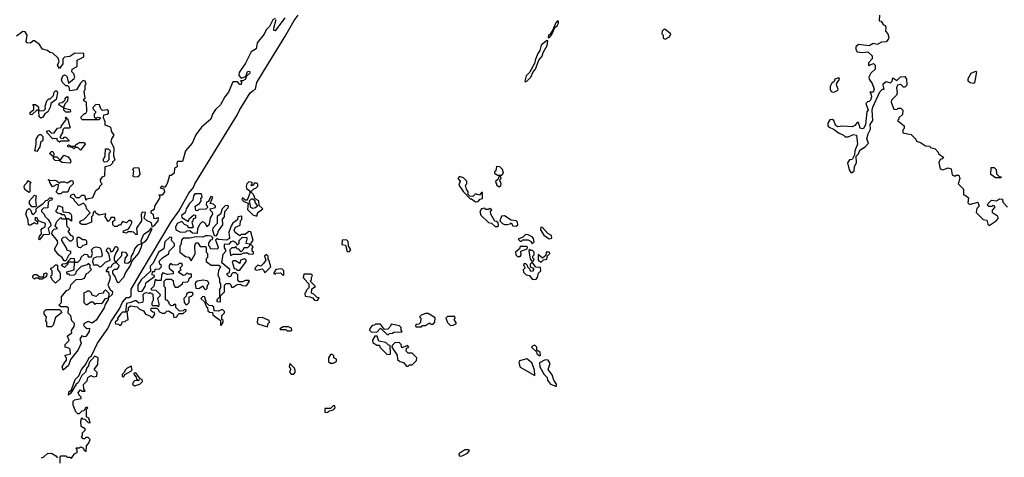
# Model space of a CAD drawing. Extents: x 2494106 to 2685573, y 758056 to 915185.
# Tile 119 of 256: x 2551524 to 2559001, y 892589 to 895911. Entities that reach past the tile are written whole.
import ezdxf

# ---------------------------------------------------------------- set-up
doc = ezdxf.new("R2010")
doc.units = 0

msp = doc.modelspace()

# ---------------------------------------------------------------- linework, layer by layer
at = {"layer": '0CON05XD'}
for points in [[(2551830, 892545), (2551830, 892595), (2551835, 892600), (2551875, 892600), (2551885, 892590), (2551905, 892590), (2551917, 892583), (2551940, 892615), (2551960, 892625), (2551960, 892645), (2551950, 892655), (2551955, 892660), (2551975, 892660), (2551987, 892667), (2552008.3, 892658.3), (2552011.7, 892641.7), (2552028.3, 892631.7), (2552030, 892675), (2552047, 892693), (2552060, 892725), (2552045, 892740), (2552025, 892740), (2552015, 892730), (2552005, 892730), (2551993, 892743), (2552000, 892755), (2552000, 892775), (2552020, 892795), (2552020, 892805), (2551991.7, 892821.7), (2551987.5, 892865), (2551995, 892890), (2552001.7, 892881.7), (2552018.3, 892878.3), (2552043, 892853), (2552058.3, 892851.7), (2552050, 892885), (2552030, 892895), (2552030, 892955), (2552040, 892965), (2552035, 892970), (2552020, 892965), (2552018.3, 892951.7), (2552008.3, 892941.7), (2551995, 892940), (2551975, 892920), (2551965, 892920), (2551950, 892935), (2551930, 892985), (2551930, 893015), (2551940, 893025), (2551990, 893035), (2551990, 893045), (2551975, 893060), (2551968.3, 893081.7), (2551985, 893100), (2551998.3, 893091.7), (2552020, 893090), (2552010, 893105), (2552008.3, 893141.7), (2552035, 893170), (2552040, 893195), (2552065, 893210), (2552085, 893200), (2552110, 893205), (2552111.7, 893231.7), (2552090, 893255), (2552117, 893293), (2552120, 893345), (2552095, 893357.5), (2552051.2, 893308.8), (2552047, 893283), (2552033, 893267), (2552022.5, 893235), (2551995, 893210), (2551966.7, 893155), (2551952.5, 893145), (2551912.5, 893075), (2551895, 893060), (2551896.7, 893085), (2551918.3, 893101.7), (2551945, 893179.2), (2551973.6, 893206.4), (2551991.9, 893255), (2552021.2, 893288.8), (2552055, 893348.8), (2552070, 893360), (2552113.5, 893455), (2552194.2, 893565.8), (2552215, 893616.2), (2552282.9, 893717.1), (2552305, 893765.8), (2552335, 893802), (2552355, 893803.3), (2552370, 893815), (2552369.2, 893865), (2552438, 893982), (2552675, 894377.1), (2552731.7, 894458.3), (2552808.9, 894595), (2552843.2, 894636.8), (2552853.5, 894665), (2553178.5, 895191.5), (2553193.6, 895225), (2553274.7, 895355.3), (2553295.6, 895374.4), (2553315.8, 895384.2), (2553325.7, 895435), (2553375, 895518), (2553538.5, 895781.5), (2553607.5, 895905), (2553638.6, 895945)], [(2553465, 895921.2), (2553445, 895911.2), (2553420.9, 895859.1), (2553395, 895834), (2553379.6, 895800.4), (2553326.9, 895735), (2553320.7, 895689.3), (2553281.5, 895668.5), (2553237.8, 895582.2), (2553189.3, 895510.7), (2553187.1, 895487.1), (2553205, 895466.7), (2553240, 895480), (2553255, 895517.1), (2553270, 895520), (2553270.8, 895505), (2553247, 895483), (2553235, 895456.7), (2553218.3, 895448.3), (2553201.7, 895448.3), (2553207.5, 895437.5), (2553205, 895420), (2553195, 895420), (2553178.3, 895438.3), (2553141.2, 895438.8), (2553109.3, 895360.7), (2553080.8, 895325), (2553047.5, 895265), (2553010.3, 895229.7), (2552988.6, 895195), (2552976, 895155), (2552905.5, 895094.5), (2552861.7, 895038.3), (2552833.3, 894975), (2552782.5, 894915), (2552760, 894835), (2552722.5, 894835), (2552717.5, 894825), (2552720, 894795), (2552700, 894785), (2552696.2, 894745), (2552675, 894727.5), (2552661.7, 894728.3), (2552647.5, 894675), (2552635, 894652.5), (2552625, 894640), (2552615, 894640), (2552605, 894650), (2552590, 894635), (2552618.3, 894628.3), (2552623.3, 894605), (2552605, 894580), (2552580, 894580), (2552587.5, 894567.5), (2552586.7, 894555), (2552547.5, 894495), (2552545, 894470), (2552520, 894455), (2552520, 894445), (2552537.5, 894435), (2552540, 894405), (2552555, 894402.5), (2552575, 894410), (2552572, 894385), (2552545, 894347.5), (2552535, 894337.5), (2552530, 894340), (2552525, 894370), (2552493, 894383), (2552470, 894405), (2552478.3, 894448.3), (2552455, 894450), (2552447.5, 894435), (2552450, 894385), (2552410.7, 894329.3), (2552415, 894280)], [(2553536.7, 895925), (2553465, 895826.7), (2553455, 895830), (2553454.2, 895845.8), (2553472.5, 895912.5)], [(2555545, 895772.5), (2555565, 895800), (2555588.3, 895851.7), (2555606, 895865), (2555616.7, 895885), (2555615, 895900), (2555605, 895900), (2555595, 895887.5), (2555570, 895830), (2555550, 895800), (2555540, 895795), (2555538.3, 895778.3), (2555545, 895772.5)], [(2558052.5, 895945), (2558051.7, 895901.7), (2558065, 895900), (2558080, 895875), (2558096.4, 895866.4), (2558102.5, 895855), (2558100, 895825), (2558117.5, 895805), (2558123.3, 895775), (2558122.5, 895765), (2558105, 895743.3), (2558068.3, 895741.7), (2558035, 895722.5), (2558005, 895730), (2557975, 895712.5), (2557895, 895722.5), (2557872.5, 895705), (2557873.8, 895685), (2557885, 895667.5), (2557925, 895662.5), (2557965, 895667.5), (2557997, 895637), (2557997, 895613), (2557970, 895585), (2557970, 895565), (2557975, 895560), (2557981.7, 895568.3), (2558008.3, 895578.3), (2558020, 895565), (2558020, 895535), (2557987.5, 895505), (2557973.3, 895475), (2557975, 895460), (2557997, 895427), (2558013.3, 895385), (2558005, 895360), (2557980, 895360), (2557988.3, 895348.3), (2557992.5, 895325), (2557985, 895300), (2557975, 895290), (2557961.7, 895288.3), (2557950, 895275), (2557967.5, 895225), (2557958.3, 895211.7), (2557946.7, 895115), (2557935, 895087.5), (2557925, 895082.5), (2557907, 895087), (2557895, 895130), (2557885, 895130), (2557865, 895107.5), (2557845, 895096.7), (2557775, 895102.5), (2557735, 895096.7), (2557719.3, 895109.3), (2557706.7, 895145), (2557695, 895153.3), (2557675, 895150), (2557660, 895125), (2557660, 895105), (2557667, 895097), (2557708.3, 895078.3), (2557741.7, 895051.7), (2557780, 895035), (2557793, 895023), (2557815, 895022.5), (2557855, 895040), (2557880, 895035), (2557885.8, 894965), (2557866.2, 894915), (2557863.3, 894885), (2557845, 894850), (2557825, 894847.5), (2557810, 894825), (2557822.3, 894772.3), (2557835, 894750), (2557845, 894750), (2557860, 894765), (2557862.7, 894797.3), (2557878.8, 894825), (2557876.7, 894875), (2557895, 894893.3), (2557905, 894921.2), (2557943.9, 894946.1), (2557970, 894975), (2557957.5, 895007.5), (2557966.1, 895043.9), (2557985, 895080), (2557983.6, 895116.4), (2558003, 895147), (2557998.8, 895225), (2558003.6, 895246.4), (2558055, 895362.5), (2558075, 895383.3), (2558090, 895385), (2558080, 895415), (2558082.5, 895425), (2558105, 895442.5), (2558137, 895433), (2558150, 895445), (2558155, 895470), (2558185, 895450), (2558195, 895460)], [(2552415, 894280), (2552405, 894280), (2552387, 894297), (2552375, 894300), (2552345, 894300), (2552335, 894290), (2552310, 894295), (2552311.7, 894308.3), (2552348.3, 894321.7), (2552357, 894333), (2552377.5, 894375), (2552367, 894387), (2552353, 894387), (2552335, 894370), (2552305, 894380), (2552288.3, 894351.7), (2552275, 894350), (2552265, 894340), (2552245, 894340), (2552230, 894355), (2552231.7, 894378.3), (2552250, 894395), (2552245, 894410), (2552215, 894410), (2552210, 894395), (2552195, 894380), (2552173.6, 894413.6), (2552178.3, 894438.3), (2552128.3, 894428.3), (2552101.7, 894441.7), (2552095, 894460), (2552081.7, 894448.3), (2552080, 894425), (2552070, 894415), (2552070, 894375), (2552025, 894357.5), (2551995, 894357.5), (2551982.5, 894365), (2551980, 894375), (2551987, 894383), (2552010, 894395), (2552060, 894445), (2552030, 894475), (2552027.5, 894495), (2552008.3, 894518.3), (2551971.7, 894501.7), (2551940, 894535), (2551938.3, 894548.3), (2551910, 894565), (2551911.7, 894578.3), (2551935, 894590), (2551941.7, 894571.7), (2551952.5, 894562.5), (2551977.5, 894562.5), (2551995, 894580), (2552015, 894580), (2552025, 894540), (2552035, 894550), (2552078.3, 894561.7), (2552102.5, 894615), (2552130, 894635), (2552133, 894647), (2552150, 894665), (2552140, 894675), (2552137.5, 894695), (2552151.7, 894718.3), (2552170, 894725), (2552172.5, 894797.5), (2552212.5, 894807.5), (2552230, 894825), (2552230, 894835), (2552250, 894845), (2552237.5, 894875), (2552240, 894935), (2552217.5, 894985), (2552223, 895007), (2552240, 895035), (2552220, 895065), (2552218.3, 895088.3), (2552208.3, 895098.3), (2552171.7, 895111.7), (2552172.5, 895135), (2552160, 895165), (2552161.7, 895188.3), (2552187, 895193), (2552198.3, 895201.7), (2552198.3, 895218.3), (2552187.5, 895227.5), (2552153, 895223), (2552140, 895235), (2552130, 895265), (2552103, 895267), (2552080, 895245), (2552083, 895233), (2552100, 895215), (2552100, 895205), (2552090, 895195), (2552090, 895175), (2552105, 895160), (2552115, 895170), (2552140, 895165), (2552125, 895150), (2552001.7, 895151.7), (2551991.7, 895161.7), (2551990, 895175), (2552015, 895200), (2552025, 895200), (2552032.5, 895215), (2552030, 895285), (2552010, 895295), (2552011.7, 895308.3), (2552020, 895315), (2552012.5, 895365), (2552020, 895385), (2552020, 895415), (2552027.5, 895422.5), (2552020, 895445), (2552005, 895450), (2551985, 895430), (2551955, 895377.5), (2551905, 895370), (2551898.3, 895398.3), (2551888.3, 895408.3), (2551875, 895410), (2551850, 895435), (2551842.5, 895455), (2551852.5, 895485), (2551865, 895492.5), (2551881.7, 895481.7), (2551895, 895430), (2551936.4, 895463.6), (2551942.5, 895475), (2551935, 895500), (2551920, 895515), (2551922.5, 895535), (2551960, 895555), (2551960, 895605), (2552010, 895630), (2552010, 895655), (2551942.9, 895657.1), (2551905, 895632.5), (2551863, 895627), (2551852.5, 895615), (2551852.5, 895575), (2551825, 895540), (2551810, 895565), (2551822.5, 895595), (2551815, 895620), (2551775, 895657.5), (2551753, 895663), (2551735, 895677.5), (2551697, 895687), (2551673, 895723), (2551635, 895750), (2551625, 895750), (2551605, 895732.5), (2551580, 895735), (2551572.5, 895745), (2551580, 895795), (2551565, 895820), (2551548.3, 895821.7), (2551500, 895785)], [(2556425, 895762.5), (2556459.3, 895780.7), (2556467.5, 895805), (2556425, 895837.5), (2556415, 895837.5), (2556402.5, 895825), (2556400, 895805), (2556410, 895795), (2556411.7, 895771.7), (2556425, 895762.5)], [(2555365, 895440), (2555375, 895443.3), (2555406.2, 895475), (2555422.5, 895515), (2555441.2, 895535), (2555466.2, 895605), (2555491.2, 895635), (2555498.8, 895661.2), (2555528.8, 895715), (2555535, 895750), (2555525, 895750), (2555485, 895717.5), (2555473.8, 895676.2), (2555457.5, 895655), (2555437.5, 895605), (2555437, 895583), (2555395, 895510), (2555370, 895485), (2555360, 895445), (2555365, 895440)], [(2558765, 895427.5), (2558741.7, 895431.7), (2558727.5, 895445), (2558727.5, 895465), (2558750, 895505), (2558785, 895520), (2558790, 895515), (2558775, 895432.5), (2558765, 895427.5)], [(2557695, 895360), (2557715, 895362.5), (2557737.5, 895375), (2557740, 895385), (2557728.3, 895408.3), (2557727.5, 895425), (2557747.5, 895455), (2557750, 895465), (2557745, 895470), (2557715, 895460), (2557708.3, 895441.7), (2557691.7, 895428.3), (2557677.5, 895405), (2557677.5, 895385), (2557685, 895370), (2557695, 895360)], [(2558195, 895460), (2558213, 895477), (2558245, 895480), (2558259.3, 895459.3), (2558260, 895415), (2558245, 895400), (2558235, 895400), (2558215, 895420), (2558190, 895415), (2558182.5, 895395), (2558187.5, 895355), (2558181.7, 895338.3), (2558145, 895300), (2558142.5, 895285), (2558161.7, 895231.7), (2558185, 895230), (2558195, 895240), (2558215, 895240), (2558230, 895225), (2558228.3, 895191.7), (2558200, 895165), (2558200, 895155), (2558190, 895145), (2558240, 895105), (2558240, 895085), (2558230, 895075), (2558231.7, 895051.7), (2558295, 895040), (2558330, 895005), (2558335, 894990), (2558365, 894980), (2558403, 894953), (2558435, 894950), (2558441.7, 894941.7), (2558475, 894930), (2558500, 894905), (2558501.7, 894891.7), (2558538.3, 894868.3), (2558530, 894855), (2558515, 894850), (2558503, 894827), (2558515, 894780), (2558535, 894772.5), (2558575, 894787.5), (2558598.3, 894778.3), (2558605, 894732.5), (2558625, 894722.5), (2558635, 894730), (2558655, 894730), (2558662.5, 894705), (2558650, 894665), (2558692.5, 894625), (2558691.7, 894581.7), (2558705, 894580), (2558728.3, 894558.3), (2558725, 894520), (2558735, 894510), (2558745, 894510), (2558800, 894525), (2558810, 894495), (2558793, 894477), (2558788.3, 894448.3), (2558840, 894395), (2558868.3, 894388.3), (2558875, 894360), (2558885, 894347.5), (2558940, 894385), (2558957.5, 894405), (2558949.3, 894419.3), (2558912.5, 894445), (2558912.5, 894465), (2558930, 894485), (2558930, 894495), (2558915, 894500), (2558907.5, 894492.5), (2558883.6, 894493.6), (2558873, 894503), (2558877.5, 894515), (2558905, 894540), (2558943, 894537), (2558965, 894550), (2558988.3, 894548.3), (2558990, 894525), (2559025, 894487.5)], [(2551685, 895163.3), (2551672.5, 895175), (2551670, 895220), (2551657.5, 895227.5), (2551615, 895190), (2551602.5, 895192.5), (2551603.6, 895206.4), (2551631.7, 895228.3), (2551630, 895255), (2551623, 895267), (2551645, 895267.5), (2551660, 895255), (2551667.5, 895245), (2551670, 895220), (2551707, 895223), (2551720, 895235), (2551717.5, 895255), (2551730, 895295), (2551745, 895310), (2551755, 895310), (2551780, 895335), (2551785, 895360), (2551795, 895370), (2551805, 895370), (2551810, 895355), (2551800, 895305), (2551760, 895275), (2551757, 895253), (2551738.3, 895211.7), (2551713.6, 895196.4), (2551699.3, 895170.7), (2551685, 895163.3)], [(2551905, 895210), (2551875, 895210), (2551860, 895225), (2551860, 895240), (2551820, 895265), (2551825, 895280), (2551847, 895283), (2551858.3, 895291.7), (2551868.3, 895301.7), (2551870, 895315), (2551885, 895327.5), (2551890, 895325), (2551887, 895293), (2551871.7, 895278.3), (2551860, 895255), (2551860, 895240), (2551908.3, 895228.3), (2551910, 895215), (2551905, 895210)], [(2551825, 894982.5), (2551811.7, 894991.7), (2551808.3, 895008.3), (2551775, 895007.5), (2551731.7, 895051.7), (2551730, 895065), (2551745, 895070), (2551765, 895050), (2551785, 895052.5), (2551811.7, 895088.3), (2551838.3, 895091.7), (2551840, 895105), (2551880, 895155), (2551870, 895165), (2551875, 895170), (2551890, 895155), (2551903, 895103), (2551910, 895095), (2551901.7, 895088.3), (2551862.5, 895087.5), (2551851.7, 895078.3), (2551850, 895055), (2551830, 895025), (2551830, 895015), (2551855, 895010), (2551861.7, 895018.3), (2551875, 895020), (2551900, 894995), (2551895, 894990), (2551835, 894990), (2551825, 894982.5)], [(2551655, 894910), (2551640, 894915), (2551650, 894965), (2551650, 895005), (2551665, 895030), (2551675, 895040), (2551685, 895040), (2551700, 895025), (2551700, 894995), (2551681.7, 894978.3), (2551677.5, 894945), (2551655, 894910)], [(2551905, 894822.5), (2551847, 894827), (2551825, 894840), (2551793, 894843), (2551780, 894855), (2551780, 894870), (2551750, 894895), (2551765, 894910), (2551775, 894910), (2551782.5, 894895), (2551780, 894870), (2551805, 894870), (2551825, 894850), (2551835, 894850), (2551858.3, 894881.7), (2551890.7, 894870.7), (2551910, 894845), (2551911.7, 894828.3), (2551905, 894822.5)], [(2551985, 894920), (2551965, 894940), (2551945, 894940), (2551935, 894930), (2551925, 894940), (2551890, 894945), (2551890, 894955), (2551895, 894960), (2551915, 894950), (2551945, 894950), (2551955, 894970), (2551965, 894970), (2551975, 894980), (2552015, 894980), (2552020, 894965), (2551985, 894920)], [(2552165, 894830), (2552157.5, 894845), (2552171.7, 894878.3), (2552175, 894930), (2552195, 894930), (2552210, 894915), (2552210, 894905), (2552200, 894895), (2552201.7, 894848.3), (2552185, 894832.5), (2552165, 894830)], [(2552395, 894717.5), (2552425, 894720), (2552437.5, 894735), (2552430, 894785), (2552392.5, 894787.5), (2552380, 894775), (2552387.5, 894765), (2552383, 894723), (2552395, 894717.5)], [(2555185, 894730), (2555197.5, 894745), (2555190, 894775), (2555170, 894795), (2555145, 894797.5), (2555140, 894765), (2555130, 894755), (2555130, 894745), (2555155, 894730), (2555185, 894730)], [(2558975, 894710), (2558935, 894710), (2558900, 894735), (2558901.7, 894788.3), (2558925, 894790), (2558940, 894775), (2558941.7, 894741.7), (2558961.7, 894721.7), (2558978.3, 894718.3), (2558975, 894710)], [(2551595, 894600), (2551567, 894617), (2551557.5, 894635), (2551560, 894655), (2551580, 894675), (2551585, 894690), (2551610, 894675), (2551600, 894665), (2551600, 894605), (2551595, 894600)], [(2551835, 894590), (2551815, 894590), (2551800, 894605), (2551817, 894633), (2551818.3, 894658.3), (2551805, 894660), (2551772.5, 894642.5), (2551752.5, 894675), (2551750, 894690), (2551740, 894695), (2551747, 894697), (2551750, 894690), (2551791.7, 894691.7), (2551807, 894687), (2551825, 894670), (2551835, 894680), (2551865, 894680), (2551885, 894672.5), (2551915, 894690), (2551928.3, 894688.3), (2551930, 894665), (2551903, 894637), (2551888.3, 894601.7), (2551848.3, 894601.7), (2551835, 894590)], [(2554985, 894527.5), (2555005, 894530), (2555021.7, 894548.3), (2555037.5, 894552.5), (2555038.3, 894598.3), (2555031.7, 894598.3), (2555015, 894580), (2554985, 894590), (2554965, 894570), (2554941.7, 894571.7), (2554930, 894585), (2554930, 894605), (2554917.5, 894625), (2554910, 894655), (2554920, 894665), (2554920, 894685), (2554895, 894710), (2554865, 894720), (2554850, 894705), (2554870, 894685), (2554860, 894655), (2554893.9, 894603.9), (2554945, 894550), (2554955, 894550), (2554985, 894527.5)], [(2555165, 894642.5), (2555177, 894653), (2555180, 894665), (2555178.3, 894678.3), (2555170, 894685), (2555171.7, 894698.3), (2555180, 894705), (2555175, 894720), (2555161.7, 894718.3), (2555158.3, 894701.7), (2555138.3, 894681.7), (2555147.5, 894655), (2555165, 894642.5)], [(2553325, 894420), (2553331.7, 894448.3), (2553370, 894475), (2553341.7, 894501.7), (2553340, 894535), (2553311.7, 894551.7), (2553300, 894585), (2553280, 894605), (2553301.7, 894628.3), (2553318.3, 894631.7), (2553331.7, 894648.3), (2553331.7, 894661.7), (2553325, 894670), (2553305, 894670), (2553300, 894655), (2553285, 894650), (2553280, 894655), (2553288.3, 894661.7), (2553290, 894675), (2553265, 894680), (2553250, 894665), (2553242.5, 894645), (2553245, 894630), (2553271.7, 894611.7), (2553272.5, 894595), (2553257.5, 894552.5), (2553248.3, 894541.7), (2553235, 894540), (2553215, 894560), (2553210, 894545), (2553225, 894530), (2553258.3, 894518.3), (2553255, 894470), (2553295, 894430), (2553325, 894420)], [(2551675, 894240), (2551670, 894245), (2551673, 894267), (2551690, 894285), (2551687.5, 894315), (2551693.6, 894326.4), (2551718.3, 894341.7), (2551720, 894365), (2551671.7, 894381.7), (2551661.7, 894391.7), (2551660, 894405), (2551645, 894410), (2551640, 894395), (2551658.3, 894378.3), (2551660, 894365), (2551655, 894360), (2551635, 894370), (2551605, 894350), (2551595, 894350), (2551590, 894355), (2551589.3, 894389.3), (2551570, 894435), (2551581.7, 894468.3), (2551595, 894477.5), (2551607, 894467), (2551615, 894440), (2551628.3, 894431.7), (2551650, 894455), (2551650, 894475), (2551661.7, 894488.3), (2551703, 894517), (2551721.7, 894538.3), (2551735, 894540), (2551751.7, 894558.3), (2551765, 894560), (2551770, 894555), (2551768.3, 894541.7), (2551751.7, 894538.3), (2551740, 894525), (2551736.7, 894483.3), (2551705, 894480), (2551690, 894465), (2551690, 894455), (2551710, 894435), (2551715, 894420), (2551740, 894395), (2551757.5, 894365), (2551760, 894345), (2551740, 894325), (2551750, 894285), (2551745, 894280), (2551702.5, 894277.5), (2551675, 894240)], [(2551645, 894490), (2551615, 894490), (2551597.5, 894515), (2551597.5, 894535), (2551635, 894580), (2551650, 894575), (2551643.3, 894545), (2551650, 894495), (2551645, 894490)], [(2552875, 894290), (2552877.5, 894325), (2552891.2, 894358.8), (2552911.7, 894378.3), (2552929.3, 894369.3), (2552945, 894340), (2552965, 894360), (2552973, 894407), (2552990, 894435), (2552988.3, 894448.3), (2552971.7, 894461.7), (2552970, 894475), (2553010, 894485), (2553010, 894495), (2552995, 894510), (2552970, 894515), (2552990, 894565), (2552975, 894570), (2552958.3, 894531.7), (2552942.5, 894525), (2552940, 894505), (2552948.3, 894498.3), (2552950, 894485), (2552938.3, 894471.7), (2552885, 894470), (2552875, 894460), (2552861.7, 894461.7), (2552857.5, 894495), (2552890, 894515), (2552902.5, 894535), (2552900, 894555), (2552910, 894565), (2552905, 894590), (2552855, 894590), (2552843.3, 894575), (2552838.3, 894541.7), (2552812.5, 894515), (2552787.5, 894475), (2552780, 894445), (2552753.3, 894425), (2552755, 894410), (2552805, 894380), (2552811.7, 894398.3), (2552845, 894430), (2552858.3, 894428.3), (2552860, 894405), (2552841.7, 894398.3), (2552838.3, 894381.7), (2552830, 894375), (2552840, 894335), (2552835, 894330), (2552805, 894330), (2552800, 894345), (2552775, 894357.5), (2552755, 894380), (2552720, 894365), (2552707.5, 894335), (2552710, 894315), (2552745, 894297.5), (2552785, 894300), (2552793, 894307), (2552815, 894310), (2552835, 894292.5), (2552875, 894290)], [(2553295, 894477.5), (2553280, 894485), (2553270, 894535), (2553285, 894550), (2553295, 894550), (2553308.3, 894538.3), (2553310, 894525), (2553330, 894495), (2553315, 894482.5), (2553295, 894477.5)], [(2551875, 894080), (2551861.7, 894081.7), (2551846.4, 894106.4), (2551817.5, 894125), (2551790, 894165), (2551790, 894175), (2551812.5, 894215), (2551811.7, 894231.7), (2551767.5, 894285), (2551773, 894307), (2551785, 894320), (2551810, 894325), (2551792.5, 894345), (2551805, 894380), (2551835, 894410), (2551845, 894400), (2551880, 894400), (2551865, 894430), (2551845, 894430), (2551838.3, 894438.3), (2551813, 894443), (2551801.7, 894451.7), (2551800, 894465), (2551810, 894475), (2551815, 894500), (2551848.3, 894488.3), (2551851.7, 894451.7), (2551897, 894447), (2551910, 894440), (2551917.5, 894425), (2551918.3, 894381.7), (2551895, 894400), (2551880, 894400), (2551880, 894355), (2551883, 894343), (2551900, 894325), (2551898.3, 894311.7), (2551890, 894305), (2551910, 894275), (2551928.3, 894268.3), (2551930, 894245), (2551915, 894230), (2551905, 894230), (2551875, 894260), (2551853, 894257), (2551840, 894245), (2551840, 894235), (2551880, 894175), (2551880, 894165), (2551910, 894155), (2551910, 894135), (2551895, 894120), (2551875, 894080)], [(2553015, 894270), (2553027, 894283), (2553033, 894307), (2553067, 894353), (2553063.3, 894396.7), (2553080, 894415), (2553082.5, 894455), (2553107, 894483), (2553110, 894495), (2553105, 894500), (2553085, 894497.5), (2553062.5, 894475), (2553050, 894435), (2553023, 894417), (2553022.5, 894365), (2552991.7, 894328.3), (2552987.5, 894315), (2553001.7, 894271.7), (2553015, 894270)], [(2555155, 894340), (2555160, 894345), (2555158.3, 894368.3), (2555145, 894380), (2555131.7, 894381.7), (2555102.5, 894435), (2555100, 894455), (2555108.3, 894468.3), (2555095, 894477.5), (2555085, 894470), (2555065, 894470), (2555055, 894480), (2555030, 894475), (2555017.5, 894455), (2555025, 894427.5), (2555085, 894372.5), (2555107.5, 894367.5), (2555135, 894340), (2555155, 894340)], [(2553045, 893770), (2553050, 893775), (2553050, 893815), (2553080, 893845), (2553080, 893895), (2553091.7, 893908.3), (2553118.3, 893908.3), (2553128.3, 893898.3), (2553131.7, 893881.7), (2553145, 893880), (2553175, 893900), (2553195, 893902.5), (2553215, 893892.5), (2553245, 893890), (2553270, 893925), (2553265, 893930), (2553235, 893930), (2553215, 893920), (2553191.7, 893921.7), (2553180, 893935), (2553180, 893975), (2553165, 893990), (2553141.7, 893988.3), (2553131.7, 893978.3), (2553128.3, 893961.7), (2553115, 893960), (2553100, 893975), (2553100, 893985), (2553118.3, 893991.7), (2553120, 894015), (2553060, 894065), (2553068.3, 894131.7), (2553090, 894155), (2553090, 894165), (2553078.3, 894178.3), (2553080, 894205), (2553085, 894210), (2553115, 894207.5), (2553131.7, 894228.3), (2553145, 894232.5), (2553168.3, 894218.3), (2553175, 894200), (2553190, 894215), (2553190, 894235), (2553215, 894260), (2553248.3, 894258.3), (2553250, 894245), (2553240, 894215), (2553268.3, 894208.3), (2553270, 894195), (2553255, 894180), (2553225, 894180), (2553218.3, 894161.7), (2553205, 894150), (2553188.3, 894168.3), (2553171.7, 894171.7), (2553165, 894190), (2553155, 894180), (2553135, 894180), (2553120, 894165), (2553125, 894120), (2553145, 894130), (2553205, 894130), (2553225, 894140), (2553255, 894140), (2553265, 894133.3), (2553295, 894130), (2553300, 894135), (2553300, 894145), (2553290, 894155), (2553290, 894175), (2553297, 894187), (2553280, 894205), (2553281.7, 894218.3), (2553297.5, 894235), (2553280, 894300), (2553265, 894302.5), (2553235, 894280), (2553205, 894280), (2553195, 894270), (2553160, 894295), (2553153, 894313), (2553163.6, 894336.4), (2553198.3, 894351.7), (2553200, 894385), (2553210, 894395), (2553210, 894420), (2553180, 894415), (2553178.3, 894391.7), (2553143.3, 894366.7), (2553130, 894345), (2553113.3, 894295), (2553117.5, 894255), (2553113, 894247), (2553095, 894237.5), (2553032.5, 894242.5), (2553025, 894250), (2553011.7, 894238.3), (2553030, 894185), (2553025, 894170), (2552971.7, 894171.7), (2552970, 894185), (2552960, 894195), (2552960, 894215), (2552975, 894240), (2552988.3, 894241.7), (2552990, 894255), (2552977, 894267), (2552955, 894270), (2552935, 894270), (2552915, 894260), (2552865, 894262.5), (2552815, 894252.5), (2552765, 894252.5), (2552753, 894237), (2552747, 894203), (2552740, 894195), (2552740, 894145), (2552783, 894113), (2552808.3, 894108.3), (2552825, 894080), (2552857, 894133), (2552853.3, 894195), (2552861.7, 894218.3), (2552876.4, 894216.4), (2552895, 894190), (2552935, 894190), (2552940, 894185), (2552940, 894145), (2552950, 894135), (2552950, 894105), (2552940, 894095), (2552940, 894075), (2552978.3, 894048.3), (2553035, 894047.5), (2553048.3, 894038.3), (2553032.5, 894005), (2553027.5, 893975), (2553040, 893945), (2553040, 893915), (2553050, 893905), (2553050, 893875), (2553040, 893865), (2553040, 893805), (2553020, 893785), (2553021.7, 893771.7), (2553045, 893770)], [(2555295, 894342.5), (2555307.5, 894352.5), (2555303.3, 894375), (2555295, 894383.3), (2555255, 894390), (2555205, 894422.5), (2555181.7, 894418.3), (2555170, 894385), (2555190, 894365), (2555205, 894357.5), (2555225, 894357.5), (2555247.5, 894362.5), (2555255, 894370), (2555270, 894345), (2555295, 894342.5)], [(2552275, 893914.3), (2552266.4, 893916.4), (2552247, 893967), (2552230, 893985), (2552230, 894005), (2552243, 894017), (2552265, 894017.5), (2552277, 894033), (2552280, 894045), (2552261.7, 894061.7), (2552260, 894075), (2552298.3, 894121.7), (2552300, 894145), (2552305, 894150), (2552325, 894147.5), (2552342.5, 894125), (2552323, 894097), (2552320, 894065), (2552346.2, 894063.8), (2552368.3, 894081.7), (2552372.5, 894115), (2552386.2, 894135), (2552397.5, 894172.5), (2552420.7, 894199.3), (2552448.3, 894211.7), (2552446.2, 894235), (2552466.4, 894283.6), (2552508.8, 894311.2), (2552525, 894330), (2552525.8, 894315), (2552495, 894252.5), (2552475, 894224.2), (2552451.7, 894208.3), (2552447.5, 894185), (2552425, 894139.2), (2552377, 894083), (2552363.8, 894045), (2552328.5, 893991.5), (2552312.5, 893955), (2552275, 893914.3)], [(2555545, 894246.7), (2555565, 894252.5), (2555563, 894273), (2555535, 894287.5), (2555495, 894332.5), (2555482.5, 894335), (2555480, 894315), (2555504.2, 894274.2), (2555545, 894246.7)], [(2551985, 894180), (2551971.7, 894181.7), (2551963, 894193), (2551960, 894255), (2551965, 894260), (2551975, 894260), (2552003, 894243), (2552021.7, 894241.7), (2552031.7, 894231.7), (2552030, 894205), (2552003.9, 894196.1), (2551985, 894180)], [(2552428.3, 893848.3), (2552455, 893850), (2552477.5, 893885), (2552483.6, 893916.4), (2552548.3, 893961.7), (2552548.3, 893968.3), (2552530, 893975), (2552531.7, 893998.3), (2552550, 894000), (2552551.7, 894018.3), (2552585, 894020), (2552598.3, 894031.7), (2552600, 894045), (2552587.5, 894055), (2552583.3, 894076.7), (2552610, 894105), (2552657.5, 894132.5), (2552660, 894155), (2552700, 894195), (2552698.3, 894208.3), (2552677.5, 894235), (2552678.3, 894258.3), (2552665, 894260), (2552626.7, 894225), (2552618.8, 894171.2), (2552577.5, 894145), (2552537, 894063), (2552515, 894040), (2552518.3, 894001.7), (2552447.5, 893935), (2552420, 893895), (2552420, 893855), (2552428.3, 893848.3)], [(2554025, 894150), (2554037.5, 894165), (2554020, 894195), (2554018.3, 894228.3), (2554005, 894240), (2553971.7, 894238.3), (2553970, 894205), (2553998.3, 894198.3), (2554011.7, 894151.7), (2554025, 894150)], [(2555415, 894210), (2555430, 894225), (2555425, 894250), (2555415, 894262.5), (2555385, 894277.5), (2555365, 894280), (2555345, 894260), (2555310, 894245), (2555325, 894230), (2555335, 894230), (2555345, 894240), (2555385, 894240), (2555408.3, 894228.3), (2555415, 894210)], [(2551855, 893250), (2551847.5, 893275), (2551863, 893307), (2551880, 893325), (2551880, 893345), (2551871.7, 893351.7), (2551870, 893365), (2551910, 893375), (2551907, 893407), (2551897, 893417), (2551870, 893425), (2551870, 893445), (2551900, 893475), (2551887.5, 893505), (2551893.6, 893516.4), (2551920, 893535), (2551918.3, 893551.7), (2551937, 893583), (2551940, 893605), (2551920, 893625), (2551911.7, 893661.7), (2551893, 893683), (2551895, 893720), (2551881.7, 893731.7), (2551835, 893730), (2551820, 893745), (2551840, 893765), (2551841.7, 893808.3), (2551881.7, 893858.3), (2551895, 893860), (2551908.3, 893871.7), (2551911.7, 893898.3), (2551951.7, 893938.3), (2551995, 893940), (2552015, 893950), (2552030, 893985), (2552045, 893990), (2552070, 894015), (2552060, 894025), (2552058.3, 894048.3), (2552045, 894060), (2552035, 894050), (2551991.7, 894038.3), (2551951.7, 893998.3), (2551948.3, 893981.7), (2551938.3, 893971.7), (2551905, 893970), (2551898.3, 893978.3), (2551885, 893980), (2551883, 893997), (2551938.3, 894011.7), (2551940, 894070), (2551890, 894070), (2551890, 894055), (2551865, 894030), (2551840, 894045), (2551851.7, 894058.3), (2551875, 894060), (2551890, 894070), (2551891.7, 894078.3), (2551915, 894100), (2551938.3, 894098.3), (2551940, 894070), (2551965, 894070), (2551985, 894090), (2551991.7, 894108.3), (2552015, 894130), (2552038.3, 894128.3), (2552045, 894110), (2552068.3, 894111.7), (2552077.5, 894135), (2552070, 894165), (2552087.5, 894182.5), (2552105, 894187.5), (2552130.7, 894180.7), (2552140.7, 894170.7), (2552150, 894125), (2552145, 894110), (2552105, 894107.5), (2552082.5, 894097.5), (2552077.5, 894075), (2552085, 894050), (2552115, 894050), (2552128.3, 894038.3), (2552141.7, 894038.3), (2552175, 894070), (2552210, 894085), (2552200, 894135), (2552183, 894157), (2552185, 894170), (2552195, 894180), (2552207, 894177), (2552215, 894150), (2552230, 894155), (2552251.7, 894188.3), (2552258.3, 894188.3), (2552268.3, 894178.3), (2552270, 894165), (2552255, 894140), (2552240, 894105), (2552240, 894085), (2552250, 894075), (2552248.3, 894061.7), (2552235, 894060), (2552220, 894045), (2552218.3, 894031.7), (2552195, 894030), (2552180, 894005), (2552180, 894000), (2552198.3, 893998.3), (2552200, 893975), (2552210, 893965), (2552208.3, 893938.3), (2552192.5, 893895), (2552212, 893862), (2552227.7, 893847.7), (2552225.6, 893825), (2552201.7, 893801.7), (2552202.5, 893832.5), (2552175, 893860), (2552160, 893845), (2552160, 893835), (2552125, 893830), (2552105, 893810), (2552075, 893820), (2552070, 893835), (2552055, 893850), (2552035, 893850), (2552028.3, 893841.7), (2552011.7, 893838.3), (2552010, 893765), (2552025, 893750), (2552035, 893750), (2552065, 893770), (2552078.3, 893768.3), (2552095, 893750), (2552105, 893760), (2552143, 893757), (2552156.4, 893763.6), (2552175, 893793.3), (2552195, 893800), (2552196.2, 893786.2), (2552172.3, 893747.7), (2552165, 893722.5), (2552105, 893630.8), (2552075, 893607.5), (2552045, 893620), (2552012.5, 893605), (2552008.3, 893588.3), (2552023.6, 893573.6), (2552035, 893567.5), (2552055, 893570), (2552052, 893545), (2552025, 893506.7), (2552012.5, 893502.5), (2551995, 893510), (2551980, 893485), (2551990, 893455), (2551966.7, 893405), (2551908.8, 893331.2), (2551894.2, 893285), (2551855, 893250)], [(2555325, 894112.5), (2555332.5, 894125), (2555330, 894155), (2555378.3, 894171.7), (2555380, 894185), (2555375, 894190), (2555325, 894190), (2555318.3, 894171.7), (2555290, 894145), (2555292.5, 894125), (2555303.3, 894113.3), (2555325, 894112.5)], [(2555425, 894080), (2555430, 894095), (2555421.7, 894101.7), (2555420, 894115), (2555430, 894125), (2555430, 894145), (2555418.3, 894158.3), (2555405, 894160), (2555395, 894170), (2555390, 894155), (2555400, 894095), (2555411.7, 894081.7), (2555425, 894080)], [(2553195, 894010), (2553242.5, 894075), (2553242.5, 894085), (2553230, 894095), (2553200, 894085), (2553195, 894060), (2553161.7, 894081.7), (2553148.3, 894081.7), (2553138.3, 894071.7), (2553151.7, 894021.7), (2553165, 894020), (2553175, 894010), (2553195, 894010)], [(2553385, 893990), (2553430, 894035), (2553417, 894087), (2553410, 894095), (2553410, 894115), (2553397.5, 894127.5), (2553383.6, 894116.4), (2553392.5, 894085), (2553375, 894060), (2553355, 894040), (2553331.7, 894048.3), (2553313, 894027), (2553310, 894015), (2553325, 894010), (2553365, 894020), (2553378.3, 894008.3), (2553385, 893990)], [(2555485, 894070), (2555501.7, 894088.3), (2555526.4, 894093.6), (2555531.7, 894118.3), (2555550, 894135), (2555547.5, 894145), (2555522.5, 894147.5), (2555518.3, 894121.7), (2555495, 894100), (2555461.7, 894128.3), (2555460, 894085), (2555485, 894070)], [(2551795, 893910), (2551770, 893935), (2551768.3, 893948.3), (2551760, 893955), (2551761.7, 893968.3), (2551770, 893975), (2551770, 894005), (2551761.7, 894011.7), (2551760, 894025), (2551775, 894030), (2551795, 894050), (2551805, 894050), (2551810, 894045), (2551810, 894015), (2551827, 893997), (2551830, 893985), (2551830, 893945), (2551795, 893910)], [(2552285, 893590), (2552298.3, 893601.7), (2552301.7, 893618.3), (2552325, 893620), (2552335, 893630), (2552348.3, 893631.7), (2552340, 893695), (2552350, 893705), (2552350, 893725), (2552365, 893740), (2552415, 893730), (2552433, 893713), (2552465, 893700), (2552480, 893675), (2552512.5, 893662.5), (2552525, 893650), (2552535, 893650), (2552550, 893675), (2552548.3, 893688.3), (2552535, 893690), (2552521.7, 893701.7), (2552520, 893715), (2552525, 893720), (2552565, 893720), (2552578.3, 893708.3), (2552580, 893695), (2552605, 893682.5), (2552625, 893682.5), (2552641.7, 893698.3), (2552655, 893700), (2552688.3, 893678.3), (2552695, 893650), (2552720, 893655), (2552721.7, 893668.3), (2552735, 893680), (2552765, 893680), (2552788.3, 893701.7), (2552788.3, 893708.3), (2552775, 893710), (2552765, 893700), (2552738.3, 893698.3), (2552710, 893725), (2552708.3, 893748.3), (2552695, 893750), (2552688.3, 893741.7), (2552675, 893740), (2552660, 893755), (2552660, 893765), (2552645, 893780), (2552630, 893785), (2552630, 893875), (2552620, 893885), (2552620, 893925), (2552635, 893940), (2552675, 893940), (2552690, 893930), (2552693, 893903), (2552705, 893880), (2552725, 893880), (2552760, 893905), (2552761.7, 893918.3), (2552798.3, 893921.7), (2552808.3, 893931.7), (2552811.7, 893948.3), (2552828.3, 893961.7), (2552828.3, 893978.3), (2552805, 893980), (2552795, 893990), (2552778.3, 893971.7), (2552765, 893970), (2552731.7, 893991.7), (2552731.7, 893998.3), (2552750, 894015), (2552740, 894025), (2552760, 894045), (2552755, 894060), (2552735, 894060), (2552725, 894050), (2552705, 894047.5), (2552685, 894050), (2552670, 894060), (2552660, 894045), (2552660, 894025), (2552688.3, 893998.3), (2552688.3, 893981.7), (2552645, 893977.5), (2552611.7, 893988.3), (2552600, 893975), (2552598.3, 893931.7), (2552565, 893930), (2552551.7, 893938.3), (2552541.7, 893888.3), (2552520, 893865), (2552525, 893860), (2552558.3, 893858.3), (2552590, 893825), (2552588.3, 893811.7), (2552570, 893795), (2552580, 893755), (2552578.3, 893731.7), (2552565, 893740), (2552535, 893740), (2552530, 893745), (2552530, 893765), (2552540, 893785), (2552538.3, 893828.3), (2552525, 893830), (2552515, 893840), (2552507.5, 893832.5), (2552485, 893837.5), (2552468.3, 893831.7), (2552458.3, 893821.7), (2552462.5, 893785), (2552457, 893763), (2552428.3, 893758.3), (2552407.5, 893777.5), (2552395, 893777.5), (2552367, 893763), (2552333.9, 893756.1), (2552328.3, 893691.7), (2552305, 893690), (2552290.7, 893679.3), (2552267.5, 893645), (2552268.3, 893631.7), (2552250, 893615), (2552251.7, 893601.7), (2552275, 893600), (2552285, 893590)], [(2553525, 893970), (2553530, 893975), (2553530, 894005), (2553515, 894020), (2553470, 894015), (2553450, 893985), (2553465, 893980), (2553472.5, 893987.5), (2553505, 893990), (2553525, 893970)], [(2555425, 893937.5), (2555445, 893940), (2555456.4, 893953.6), (2555463.3, 893986.7), (2555482.5, 894005), (2555480, 894030), (2555442.5, 894032.5), (2555415, 894070), (2555400, 894055), (2555400, 894035), (2555418.3, 894028.3), (2555427.5, 894015), (2555417, 894003), (2555405, 894000), (2555398.3, 894018.3), (2555381.7, 894031.7), (2555380, 894045), (2555368.3, 894058.3), (2555351.7, 894058.3), (2555350, 894045), (2555358.3, 894038.3), (2555360, 894025), (2555348.3, 894011.7), (2555350, 893995), (2555370, 893975), (2555395, 893970), (2555415, 893942.5), (2555425, 893937.5)], [(2551695, 893940), (2551675, 893940), (2551665, 893950), (2551645, 893950), (2551635, 893940), (2551623, 893953), (2551623, 893967), (2551633, 893977), (2551655, 893977.5), (2551675, 893960), (2551705, 893960), (2551710, 893985), (2551725, 893990), (2551730, 893985), (2551728.3, 893961.7), (2551695, 893940)], [(2553785, 893780), (2553798.3, 893798.3), (2553781.7, 893801.7), (2553758.3, 893828.3), (2553740, 893835), (2553741.7, 893868.3), (2553770, 893885), (2553730, 893925), (2553740, 893935), (2553740, 893955), (2553748.3, 893968.3), (2553735, 893980), (2553681.7, 893978.3), (2553677.5, 893955), (2553683, 893943), (2553720, 893905), (2553720, 893875), (2553700, 893855), (2553700, 893845), (2553690, 893835), (2553691.7, 893811.7), (2553727, 893807), (2553748.3, 893798.3), (2553763, 893783), (2553785, 893780)], [(2552935, 893860), (2552948.3, 893871.7), (2552950, 893895), (2552960, 893905), (2552958.3, 893918.3), (2552948.3, 893928.3), (2552915, 893932.5), (2552873, 893927), (2552861.7, 893918.3), (2552857.5, 893905), (2552861.7, 893871.7), (2552885, 893870), (2552915, 893890), (2552921.7, 893871.7), (2552935, 893860)], [(2552795, 893750), (2552810, 893765), (2552811.7, 893808.3), (2552828.3, 893811.7), (2552840, 893825), (2552835, 893840), (2552805, 893840), (2552791.7, 893828.3), (2552788.3, 893811.7), (2552770, 893795), (2552773, 893763), (2552785, 893750), (2552795, 893750)], [(2553055, 893590), (2553070, 893615), (2553068.3, 893628.3), (2553060, 893635), (2553060, 893665), (2553080, 893685), (2553080, 893695), (2553065, 893710), (2553031.7, 893698.3), (2553001.7, 893701.7), (2552998.3, 893728.3), (2552985, 893740), (2552961.7, 893741.7), (2552941.7, 893761.7), (2552930, 893805), (2552925, 893810), (2552911.7, 893808.3), (2552900, 893795), (2552928.3, 893768.3), (2552941.7, 893731.7), (2552950, 893725), (2552951.7, 893701.7), (2552965, 893690), (2552988.3, 893688.3), (2552991.7, 893671.7), (2553048.3, 893628.3), (2553050, 893595), (2553055, 893590)], [(2551765, 893580), (2551735, 893580), (2551730, 893585), (2551730, 893615), (2551722.5, 893625), (2551727.5, 893655), (2551710, 893675), (2551710, 893695), (2551725, 893710), (2551825, 893710), (2551838.3, 893698.3), (2551840, 893685), (2551795, 893650), (2551777, 893593), (2551765, 893580)], [(2553405, 893580), (2553410, 893605), (2553420, 893615), (2553418.3, 893628.3), (2553365, 893650), (2553331.7, 893648.3), (2553327.5, 893615), (2553331.7, 893601.7), (2553405, 893580)], [(2554575, 893580), (2554581.7, 893588.3), (2554605, 893590), (2554635, 893610), (2554645, 893600), (2554665, 893600), (2554677.5, 893615), (2554678.3, 893648.3), (2554625, 893680), (2554605, 893680), (2554571.7, 893668.3), (2554560, 893655), (2554570, 893645), (2554568.3, 893611.7), (2554555, 893600), (2554531.7, 893598.3), (2554530, 893585), (2554535, 893580), (2554575, 893580)], [(2554795, 893590), (2554815, 893592.5), (2554840, 893605), (2554822.5, 893635), (2554830, 893645), (2554828.3, 893658.3), (2554771.7, 893658.3), (2554760, 893645), (2554773, 893613), (2554795, 893590)], [(2553585, 893550), (2553590, 893555), (2553588.3, 893568.3), (2553565, 893580), (2553525, 893580), (2553500, 893565), (2553505, 893560), (2553545, 893560), (2553555, 893550), (2553585, 893550)], [(2554325, 893520), (2554331.7, 893528.3), (2554355, 893530), (2554365, 893540), (2554428.3, 893541.7), (2554420, 893555), (2554420, 893575), (2554407, 893587), (2554345, 893600), (2554340, 893585), (2554318.3, 893561.7), (2554295, 893560), (2554265, 893600), (2554225, 893600), (2554218.3, 893591.7), (2554201.7, 893588.3), (2554182.5, 893567.5), (2554180, 893555), (2554191.7, 893541.7), (2554235, 893540), (2554265, 893570), (2554315, 893520), (2554325, 893520)], [(2554335, 893370), (2554340, 893375), (2554338.3, 893438.3), (2554325, 893440), (2554305, 893460), (2554251.7, 893471.7), (2554238.3, 893508.3), (2554221.7, 893508.3), (2554203, 893477), (2554205, 893460), (2554235, 893440), (2554255, 893440), (2554260, 893425), (2554311.7, 893371.7), (2554335, 893370)], [(2554475, 893280), (2554485, 893290), (2554505, 893290), (2554537, 893323), (2554540, 893345), (2554505, 893380), (2554475, 893380), (2554460, 893395), (2554461.7, 893418.3), (2554480, 893425), (2554468.3, 893438.3), (2554425, 893420), (2554420, 893445), (2554405, 893460), (2554371.7, 893458.3), (2554351.7, 893438.3), (2554350, 893425), (2554390, 893365), (2554391.7, 893331.7), (2554410, 893315), (2554438.3, 893308.3), (2554461.7, 893281.7), (2554475, 893280)], [(2555475, 893360), (2555480, 893365), (2555476.7, 893385), (2555451.7, 893401.7), (2555450, 893425), (2555435, 893440), (2555420, 893435), (2555410, 893425), (2555448.3, 893388.3), (2555450, 893375), (2555475, 893360)], [(2553905, 893302.5), (2553930, 893315), (2553930, 893335), (2553910, 893345), (2553908.3, 893358.3), (2553898.3, 893368.3), (2553885, 893370), (2553870, 893345), (2553870, 893315), (2553883, 893303), (2553905, 893302.5)], [(2555435, 893210), (2555433, 893253), (2555412.5, 893305), (2555375, 893337.5), (2555320, 893320), (2555313.3, 893305), (2555325, 893272.5), (2555435, 893210)], [(2552315, 893200), (2552321.7, 893218.3), (2552368.3, 893241.7), (2552377.5, 893252.5), (2552370, 893280), (2552340, 893265), (2552325, 893250), (2552318.3, 893231.7), (2552301.7, 893218.3), (2552301.7, 893201.7), (2552315, 893200)], [(2553605, 893220), (2553617, 893233), (2553617, 893247), (2553610, 893265), (2553575, 893300), (2553570, 893275), (2553578.3, 893268.3), (2553580, 893255), (2553572.5, 893235), (2553585, 893220), (2553605, 893220)], [(2555600, 893130), (2555600, 893145), (2555580, 893175), (2555567.5, 893215), (2555536.7, 893255), (2555551.7, 893301.7), (2555536.4, 893326.4), (2555515, 893330), (2555472.5, 893305), (2555473.3, 893275), (2555507, 893217), (2555530, 893195), (2555532.5, 893175), (2555554.1, 893144.1), (2555595, 893130), (2555600, 893130)], [(2552395, 893132.5), (2552437, 893143), (2552457.5, 893165), (2552455, 893180), (2552441.7, 893181.7), (2552405, 893230), (2552391.7, 893228.3), (2552392.5, 893215), (2552408.3, 893198.3), (2552411.7, 893181.7), (2552430, 893175), (2552425, 893170), (2552398.3, 893171.7), (2552387, 893163), (2552380, 893145), (2552395, 893132.5)], [(2553865, 892930), (2553871.7, 892938.3), (2553905, 892950), (2553920, 892965), (2553918.3, 892978.3), (2553905, 892980), (2553885, 892960), (2553841.7, 892958.3), (2553841.7, 892931.7), (2553865, 892930)], [(2551690, 892585), (2551708.3, 892591.7), (2551735, 892617.5), (2551765, 892620), (2551799.3, 892599.3), (2551810, 892585)], [(2554865, 892597.5), (2554885, 892600), (2554925, 892620), (2554936.7, 892635), (2554936.7, 892646.7), (2554905, 892646.2), (2554857.5, 892615), (2554865, 892597.5)]]:
    msp.add_lwpolyline(points, dxfattribs=at)

doc.saveas('drawing.dxf')
